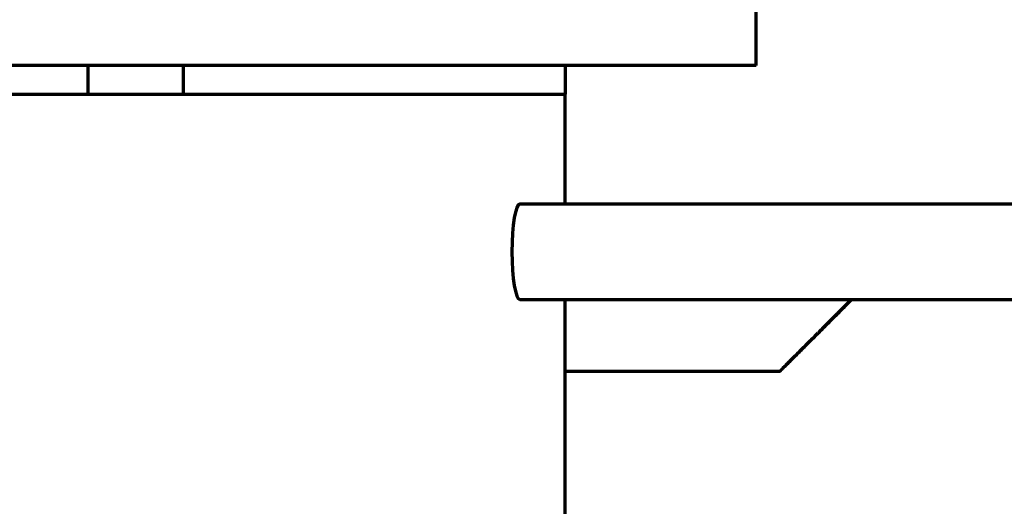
# Model space of a CAD drawing. Header units: millimetres. Extents: x -170 to 6906, y -2212 to 4257.
# Tile 133 of 256: x 4784.72 to 4795.04, y -1247.7 to -1242.6. Entities that reach past the tile are written whole.
import ezdxf

# ---------------------------------------------------------------- set-up
doc = ezdxf.new("R2010")
doc.units = ezdxf.units.MM
doc.layers.add('2', color=7, linetype='Continuous', true_color=0xffffff)

msp = doc.modelspace()

# ---------------------------------------------------------------- linework, layer by layer
at = {"color": 0, "lineweight": 18}
msp.add_arc((4772.638, -1241.784), 438.165, 198.70552, 161.36953, dxfattribs=at)
at = {"layer": '2', "color": 0, "linetype": 'Continuous', "lineweight": 70}
for p, q in [((4792.438, -1243.083), (4792.438, -1242.283)), ((4792.438, -1243.083), (4782.438, -1243.083)), ((4785.438, -1243.383), (4785.438, -1243.083)), ((4786.438, -1243.383), (4786.438, -1243.083)), ((4790.438, -1243.083), (4790.438, -1243.383)), ((4784.438, -1243.383), (4790.336, -1243.383)), ((4790.336, -1243.383), (4790.438, -1243.383)), ((4790.438, -1244.533), (4790.438, -1243.383)), ((4802.788, -1244.533), (4789.961, -1244.533)), ((4789.961, -1245.533), (4801.63, -1245.533)), ((4790.438, -1251.783), (4790.438, -1245.533)), ((4790.438, -1246.283), (4792.688, -1246.283))]:
    msp.add_line(p, q, dxfattribs=at)
msp.add_ellipse((4789.961, -1245.033), major_axis=(0, -0.5), ratio=0.162666, start_param=3.141594, end_param=6.283062, dxfattribs=at)
for points, knots in [([(4792.688, -1246.283), (4792.689, -1246.283), (4792.689, -1246.283), (4792.689, -1246.283), (4792.689, -1246.282), (4792.69, -1246.282), (4792.691, -1246.281), (4792.692, -1246.28), (4792.693, -1246.279), (4792.694, -1246.277), (4792.696, -1246.276), (4792.698, -1246.274), (4792.699, -1246.272), (4792.702, -1246.27), (4792.704, -1246.268), (4792.706, -1246.265), (4792.709, -1246.263), (4792.712, -1246.26), (4792.715, -1246.257), (4792.718, -1246.254), (4792.721, -1246.25), (4792.725, -1246.247), (4792.728, -1246.243), (4792.732, -1246.239), (4792.736, -1246.235), (4792.741, -1246.231), (4792.745, -1246.226), (4792.75, -1246.222), (4792.754, -1246.217), (4792.759, -1246.212), (4792.765, -1246.207), (4792.77, -1246.202), (4792.775, -1246.196), (4792.781, -1246.19), (4792.787, -1246.184), (4792.793, -1246.178), (4792.799, -1246.172), (4792.806, -1246.166), (4792.812, -1246.159), (4792.819, -1246.152), (4792.826, -1246.145), (4792.833, -1246.138), (4792.841, -1246.131), (4792.848, -1246.123), (4792.856, -1246.116), (4792.864, -1246.108), (4792.872, -1246.1), (4792.883, -1246.089), (4792.897, -1246.074), (4792.915, -1246.056), (4792.934, -1246.037), (4792.954, -1246.018), (4792.974, -1245.997), (4792.995, -1245.976), (4793.017, -1245.954), (4793.04, -1245.932), (4793.063, -1245.908), (4793.088, -1245.884), (4793.113, -1245.859), (4793.138, -1245.833), (4793.165, -1245.807), (4793.192, -1245.779), (4793.22, -1245.751), (4793.249, -1245.722), (4793.279, -1245.693), (4793.309, -1245.662), (4793.34, -1245.631), (4793.372, -1245.599), (4793.405, -1245.566), (4793.427, -1245.544), (4793.438, -1245.533)], [0, 0, 0, 0, 0.009332, 0.019614, 0.0299, 0.040191, 0.050486, 0.060787, 0.071093, 0.081406, 0.091725, 0.102051, 0.112384, 0.122725, 0.133075, 0.143433, 0.1538, 0.164176, 0.174562, 0.184959, 0.195366, 0.205784, 0.216213, 0.226654, 0.237108, 0.247574, 0.258053, 0.268545, 0.279051, 0.289572, 0.300107, 0.310657, 0.321222, 0.331803, 0.3424, 0.353014, 0.363644, 0.374292, 0.384957, 0.39564, 0.406342, 0.417062, 0.427801, 0.43856, 0.449339, 0.460138, 0.470957, 0.481797, 0.503865, 0.526057, 0.548375, 0.570823, 0.593403, 0.616119, 0.638972, 0.661966, 0.685103, 0.708385, 0.731816, 0.755397, 0.779131, 0.803021, 0.827068, 0.851276, 0.875645, 0.900179, 0.924879, 0.949748, 0.974788, 1, 1, 1, 1]), ([(4793.438, -1245.533), (4793.433, -1245.538), (4793.422, -1245.549), (4793.406, -1245.565), (4793.391, -1245.581), (4793.375, -1245.596), (4793.36, -1245.612), (4793.344, -1245.627), (4793.329, -1245.642), (4793.315, -1245.657), (4793.3, -1245.672), (4793.285, -1245.686), (4793.271, -1245.701), (4793.257, -1245.715), (4793.243, -1245.729), (4793.229, -1245.743), (4793.215, -1245.756), (4793.202, -1245.77), (4793.189, -1245.783), (4793.175, -1245.796), (4793.163, -1245.809), (4793.15, -1245.822), (4793.137, -1245.834), (4793.125, -1245.847), (4793.113, -1245.859), (4793.101, -1245.871), (4793.089, -1245.883), (4793.077, -1245.895), (4793.065, -1245.906), (4793.054, -1245.917), (4793.043, -1245.929), (4793.032, -1245.94), (4793.021, -1245.95), (4793.01, -1245.961), (4793, -1245.971), (4792.99, -1245.982), (4792.98, -1245.992), (4792.97, -1246.002), (4792.96, -1246.012), (4792.95, -1246.021), (4792.941, -1246.031), (4792.932, -1246.04), (4792.923, -1246.049), (4792.914, -1246.058), (4792.905, -1246.066), (4792.897, -1246.075), (4792.888, -1246.083), (4792.883, -1246.089), (4792.88, -1246.091), (4792.88, -1246.091)], [0, 0, 0, 0, 0.023309, 0.04654, 0.069696, 0.092776, 0.115781, 0.138711, 0.161566, 0.184347, 0.207055, 0.229689, 0.252251, 0.274741, 0.297159, 0.319505, 0.341781, 0.363986, 0.386122, 0.408188, 0.430185, 0.452113, 0.473974, 0.495768, 0.517494, 0.539154, 0.560748, 0.582277, 0.603741, 0.625141, 0.646477, 0.667749, 0.688959, 0.710107, 0.731193, 0.752218, 0.773183, 0.794088, 0.814933, 0.83572, 0.856448, 0.877119, 0.897733, 0.918291, 0.938793, 0.959239, 0.979632, 0.99997, 1, 1, 1, 1])]:
    msp.add_open_spline(points, degree=3, knots=knots, dxfattribs=at)

doc.saveas('drawing.dxf')
